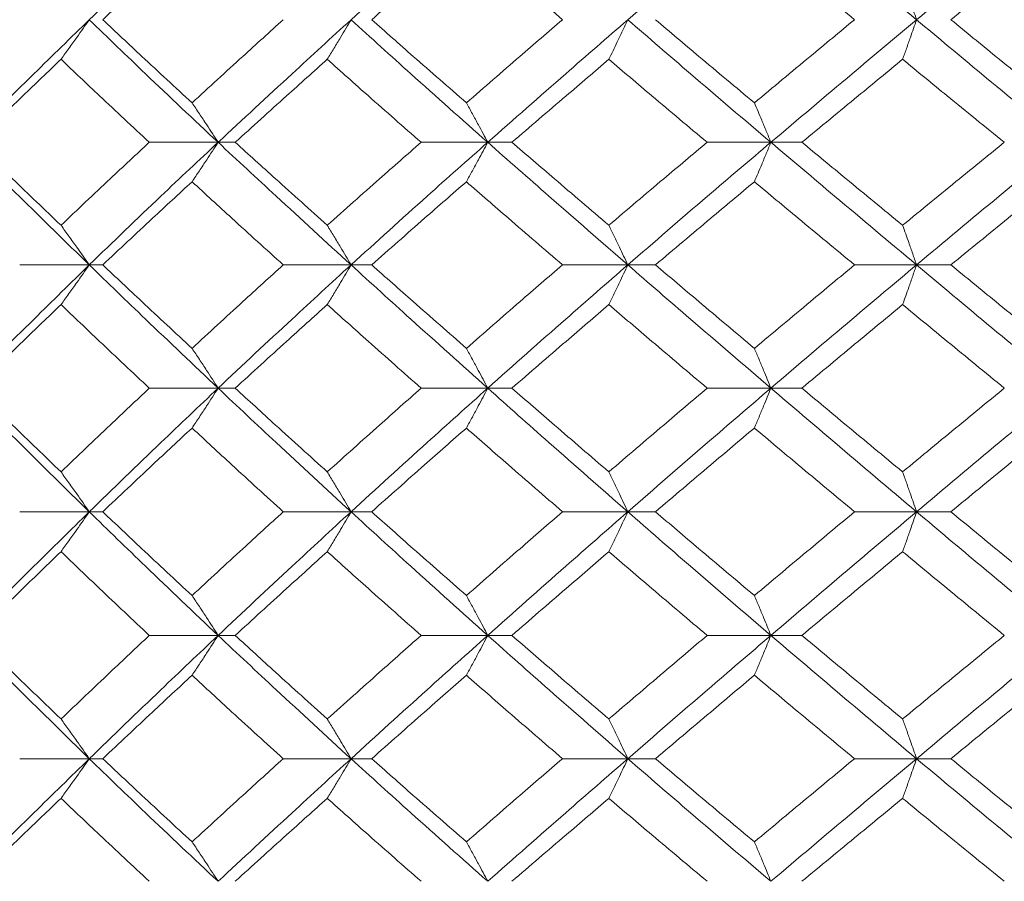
# Model space of a CAD drawing. Header units: inches. Extents: x -3.6 to 22.2, y -7.8 to 16.7.
# Tile 79 of 127: x 11.499 to 11.986, y 1.422 to 1.848. Entities that reach past the tile are written whole.
import ezdxf

# ---------------------------------------------------------------- set-up
doc = ezdxf.new("R2010")
doc.units = ezdxf.units.IN
doc.header["$MEASUREMENT"] = 0

msp = doc.modelspace()

# ---------------------------------------------------------------- linework, layer by layer
at = {"color": 7, "linetype": 'Continuous', "lineweight": 15}
for p, q in [((11.59715, 1.78705), (11.56313, 1.78705)), ((11.59715, 1.78705), (11.60562, 1.78705)), ((11.73049, 1.78705), (11.69754, 1.78705)), ((11.73049, 1.78705), (11.74247, 1.78705)), ((11.83899, 1.78705), (11.87051, 1.78705)), ((11.88587, 1.78705), (11.87051, 1.78705)), ((11.53345, 1.72643), (11.49904, 1.72643)), ((11.53345, 1.72643), (11.54013, 1.72643)), ((11.66289, 1.72643), (11.62936, 1.72643)), ((11.66289, 1.72643), (11.67313, 1.72643)), ((11.79976, 1.72643), (11.76748, 1.72643)), ((11.79976, 1.72643), (11.81344, 1.72643)), ((11.91188, 1.72643), (11.94255, 1.72643)), ((11.95954, 1.72643), (11.94255, 1.72643)), ((11.59715, 1.66547), (11.56313, 1.66547)), ((11.59715, 1.66547), (11.60562, 1.66547)), ((11.73049, 1.66547), (11.69754, 1.66547)), ((11.73049, 1.66547), (11.74247, 1.66547)), ((11.87051, 1.66547), (11.83899, 1.66547)), ((11.87051, 1.66547), (11.88587, 1.66547)), ((11.53345, 1.60435), (11.49904, 1.60435)), ((11.53345, 1.60435), (11.54013, 1.60435)), ((11.66289, 1.60435), (11.62936, 1.60435)), ((11.66289, 1.60435), (11.67313, 1.60435)), ((11.79976, 1.60435), (11.76748, 1.60435)), ((11.79976, 1.60435), (11.81344, 1.60435)), ((11.94255, 1.60435), (11.91188, 1.60435)), ((11.94255, 1.60435), (11.95954, 1.60435)), ((11.59715, 1.54322), (11.56313, 1.54322)), ((11.59715, 1.54322), (11.60562, 1.54322)), ((11.73049, 1.54322), (11.69754, 1.54322)), ((11.73049, 1.54322), (11.74247, 1.54322)), ((11.87051, 1.54322), (11.83899, 1.54322)), ((11.87051, 1.54322), (11.88587, 1.54322)), ((11.53345, 1.48227), (11.49904, 1.48227)), ((11.53345, 1.48227), (11.54013, 1.48227)), ((11.66289, 1.48227), (11.62936, 1.48227)), ((11.66289, 1.48227), (11.67313, 1.48227)), ((11.79976, 1.48227), (11.76748, 1.48227)), ((11.79976, 1.48227), (11.81344, 1.48227)), ((11.94255, 1.48227), (11.91188, 1.48227)), ((11.94255, 1.48227), (11.95954, 1.48227))]:
    msp.add_line(p, q, dxfattribs=at)
for points, knots in [([(11.53345, 1.84767), (11.5452, 1.85903), (11.56619, 1.87933), (11.58769, 1.89967), (11.59715, 1.90862)], [0, 0, 0, 0, 0.55955, 1, 1, 1, 1]), ([(11.66289, 1.84767), (11.67539, 1.85903), (11.69772, 1.87933), (11.72047, 1.89967), (11.73049, 1.90862)], [0, 0, 0, 0, 0.55955, 1, 1, 1, 1]), ([(11.79976, 1.84767), (11.81287, 1.85903), (11.8363, 1.87933), (11.86005, 1.89967), (11.87051, 1.90862)], [0, 0, 0, 0, 0.55955, 1, 1, 1, 1]), ([(11.94255, 1.84767), (11.92903, 1.85903), (11.90485, 1.87933), (11.88101, 1.89967), (11.87051, 1.90862)], [0, 0, 0, 0, 0.55955, 1, 1, 1, 1]), ([(11.94255, 1.84767), (11.95613, 1.85903), (11.98041, 1.87933), (12.0049, 1.89967), (12.01568, 1.90862)], [0, 0, 0, 0, 0.55955, 1, 1, 1, 1]), ([(11.54013, 1.84767), (11.5483, 1.85536), (11.5629, 1.86911), (11.57774, 1.88287), (11.58427, 1.88894)], [0, 0, 0, 0, 0.559665, 1, 1, 1, 1]), ([(11.67313, 1.84767), (11.68181, 1.85536), (11.69731, 1.86911), (11.713, 1.88287), (11.71991, 1.88894)], [0, 0, 0, 0, 0.559665, 1, 1, 1, 1]), ([(11.76748, 1.84767), (11.75855, 1.85536), (11.7426, 1.86911), (11.72685, 1.88287), (11.71991, 1.88894)], [0, 0, 0, 0, 0.559665, 1, 1, 1, 1]), ([(11.91188, 1.84767), (11.9026, 1.85536), (11.88602, 1.86911), (11.86959, 1.88287), (11.86236, 1.88894)], [0, 0, 0, 0, 0.5596645, 1, 1, 1, 1]), ([(11.95954, 1.84767), (11.96893, 1.85536), (11.98573, 1.86911), (12.00261, 1.88287), (12.01005, 1.88894)], [0, 0, 0, 0, 0.559665, 1, 1, 1, 1]), ([(11.93565, 1.8673), (11.9363, 1.8655), (11.93759, 1.86189), (11.9399, 1.85536), (11.94154, 1.85059), (11.94255, 1.84767)], [0, 0, 0, 0, 0.2791678, 0.5583356, 1, 1, 1, 1]), ([(11.47197, 1.78705), (11.48329, 1.79833), (11.50353, 1.81851), (11.5243, 1.83875), (11.53345, 1.84767)], [0, 0, 0, 0, 0.559248, 1, 1, 1, 1]), ([(11.51947, 1.82807), (11.52078, 1.82987), (11.52341, 1.83347), (11.52808, 1.83998), (11.53141, 1.84475), (11.53345, 1.84767)], [0, 0, 0, 0, 0.279356, 0.5587121, 1, 1, 1, 1]), ([(11.59715, 1.78705), (11.58512, 1.79833), (11.56361, 1.81851), (11.54268, 1.83875), (11.53345, 1.84767)], [0, 0, 0, 0, 0.559248, 1, 1, 1, 1]), ([(11.58427, 1.80655), (11.57597, 1.81421), (11.56113, 1.8279), (11.54655, 1.84162), (11.54013, 1.84767)], [0, 0, 0, 0, 0.559527, 1, 1, 1, 1]), ([(11.58427, 1.80655), (11.59262, 1.81421), (11.60755, 1.8279), (11.62269, 1.84162), (11.62936, 1.84767)], [0, 0, 0, 0, 0.559527, 1, 1, 1, 1]), ([(11.59715, 1.78705), (11.60929, 1.79833), (11.63099, 1.81851), (11.65313, 1.83875), (11.66289, 1.84767)], [0, 0, 0, 0, 0.559248, 1, 1, 1, 1]), ([(11.65115, 1.82807), (11.65225, 1.82987), (11.65445, 1.83347), (11.65838, 1.83998), (11.66118, 1.84475), (11.66289, 1.84767)], [0, 0, 0, 0, 0.279356, 0.558712, 1, 1, 1, 1]), ([(11.73049, 1.78705), (11.71776, 1.79833), (11.69499, 1.81851), (11.67271, 1.83875), (11.66289, 1.84767)], [0, 0, 0, 0, 0.559248, 1, 1, 1, 1]), ([(11.71991, 1.80655), (11.71113, 1.81421), (11.69543, 1.8279), (11.67995, 1.84162), (11.67313, 1.84767)], [0, 0, 0, 0, 0.559527, 1, 1, 1, 1]), ([(11.71991, 1.80655), (11.72874, 1.81421), (11.74451, 1.8279), (11.76046, 1.84162), (11.76748, 1.84767)], [0, 0, 0, 0, 0.559527, 1, 1, 1, 1]), ([(11.73049, 1.78705), (11.74331, 1.79833), (11.76623, 1.81851), (11.7895, 1.83875), (11.79976, 1.84767)], [0, 0, 0, 0, 0.559248, 1, 1, 1, 1]), ([(11.79976, 1.84767), (11.79889, 1.84582), (11.79716, 1.84212), (11.79404, 1.83557), (11.79177, 1.83092), (11.79038, 1.82807)], [0, 0, 0, 0, 0.279356, 0.558712, 1, 1, 1, 1]), ([(11.87051, 1.78705), (11.85721, 1.79833), (11.83344, 1.81851), (11.81006, 1.83875), (11.79976, 1.84767)], [0, 0, 0, 0, 0.559248, 1, 1, 1, 1]), ([(11.86236, 1.80655), (11.85319, 1.81421), (11.8368, 1.8279), (11.82058, 1.84162), (11.81344, 1.84767)], [0, 0, 0, 0, 0.559527, 1, 1, 1, 1]), ([(11.86236, 1.80655), (11.87156, 1.81421), (11.88801, 1.8279), (11.90458, 1.84162), (11.91188, 1.84767)], [0, 0, 0, 0, 0.559527, 1, 1, 1, 1]), ([(11.87051, 1.78705), (11.88387, 1.79833), (11.90777, 1.81851), (11.93191, 1.83875), (11.94255, 1.84767)], [0, 0, 0, 0, 0.559248, 1, 1, 1, 1]), ([(11.93565, 1.82807), (11.9363, 1.82987), (11.93759, 1.83347), (11.9399, 1.83998), (11.94154, 1.84475), (11.94255, 1.84767)], [0, 0, 0, 0, 0.279356, 0.558712, 1, 1, 1, 1]), ([(12.01568, 1.78705), (12.00197, 1.79833), (11.97745, 1.81851), (11.95323, 1.83875), (11.94255, 1.84767)], [0, 0, 0, 0, 0.559248, 1, 1, 1, 1]), ([(12.01005, 1.80655), (12.00059, 1.81421), (11.98369, 1.8279), (11.96692, 1.84162), (11.95954, 1.84767)], [0, 0, 0, 0, 0.5595273, 1, 1, 1, 1]), ([(11.47683, 1.78705), (11.48472, 1.79469), (11.49881, 1.80835), (11.51315, 1.82204), (11.51947, 1.82807)], [0, 0, 0, 0, 0.559462, 1, 1, 1, 1]), ([(11.56313, 1.78705), (11.55492, 1.79469), (11.54023, 1.80835), (11.52582, 1.82204), (11.51947, 1.82807)], [0, 0, 0, 0, 0.559462, 1, 1, 1, 1]), ([(11.60562, 1.78705), (11.61406, 1.79469), (11.62913, 1.80835), (11.64441, 1.82204), (11.65115, 1.82807)], [0, 0, 0, 0, 0.559462, 1, 1, 1, 1]), ([(11.69754, 1.78705), (11.68882, 1.79469), (11.67325, 1.80835), (11.65791, 1.82204), (11.65115, 1.82807)], [0, 0, 0, 0, 0.559462, 1, 1, 1, 1]), ([(11.74247, 1.78705), (11.75136, 1.79469), (11.76726, 1.80835), (11.78331, 1.82204), (11.79038, 1.82807)], [0, 0, 0, 0, 0.559462, 1, 1, 1, 1]), ([(11.83899, 1.78705), (11.82988, 1.79469), (11.81358, 1.80835), (11.79748, 1.82204), (11.79038, 1.82807)], [0, 0, 0, 0, 0.559462, 1, 1, 1, 1]), ([(11.88587, 1.78705), (11.89512, 1.79469), (11.91166, 1.80835), (11.92831, 1.82204), (11.93565, 1.82807)], [0, 0, 0, 0, 0.559462, 1, 1, 1, 1]), ([(11.98595, 1.78705), (11.97653, 1.79469), (11.95969, 1.80835), (11.943, 1.82204), (11.93565, 1.82807)], [0, 0, 0, 0, 0.559462, 1, 1, 1, 1]), ([(11.58427, 1.80655), (11.58548, 1.80476), (11.5879, 1.80116), (11.5922, 1.79468), (11.59527, 1.78994), (11.59715, 1.78705)], [0, 0, 0, 0, 0.279852, 0.559705, 1, 1, 1, 1]), ([(11.71991, 1.80655), (11.72091, 1.80476), (11.7229, 1.80116), (11.72643, 1.79468), (11.72895, 1.78994), (11.73049, 1.78705)], [0, 0, 0, 0, 0.279852, 0.559705, 1, 1, 1, 1]), ([(11.87051, 1.78705), (11.86976, 1.78889), (11.86825, 1.79257), (11.86553, 1.79909), (11.86357, 1.80372), (11.86236, 1.80655)], [0, 0, 0, 0, 0.2798525, 0.5597049, 1, 1, 1, 1]), ([(11.53345, 1.72643), (11.52182, 1.73777), (11.50106, 1.75801), (11.48085, 1.77819), (11.47197, 1.78705)], [0, 0, 0, 0, 0.560759, 1, 1, 1, 1]), ([(11.51947, 1.74602), (11.51143, 1.7537), (11.4971, 1.76739), (11.48302, 1.78104), (11.47683, 1.78705)], [0, 0, 0, 0, 0.560541, 1, 1, 1, 1]), ([(11.51947, 1.74602), (11.52755, 1.7537), (11.54198, 1.76739), (11.55667, 1.78104), (11.56313, 1.78705)], [0, 0, 0, 0, 0.560541, 1, 1, 1, 1]), ([(11.53345, 1.72643), (11.54521, 1.73777), (11.56616, 1.75801), (11.5877, 1.77819), (11.59715, 1.78705)], [0, 0, 0, 0, 0.5607593, 1, 1, 1, 1]), ([(11.58427, 1.76754), (11.58548, 1.76934), (11.5879, 1.77293), (11.5922, 1.77942), (11.59527, 1.78415), (11.59715, 1.78705)], [0, 0, 0, 0, 0.2798524, 0.5597049, 1, 1, 1, 1]), ([(11.66289, 1.72643), (11.65048, 1.73777), (11.62836, 1.75801), (11.60668, 1.77819), (11.59715, 1.78705)], [0, 0, 0, 0, 0.560759, 1, 1, 1, 1]), ([(11.65115, 1.74602), (11.64259, 1.7537), (11.62731, 1.76739), (11.61224, 1.78104), (11.60562, 1.78705)], [0, 0, 0, 0, 0.560541, 1, 1, 1, 1]), ([(11.65115, 1.74602), (11.65975, 1.7537), (11.67511, 1.76739), (11.69069, 1.78104), (11.69754, 1.78705)], [0, 0, 0, 0, 0.560541, 1, 1, 1, 1]), ([(11.66289, 1.72643), (11.6754, 1.73777), (11.69769, 1.75801), (11.72048, 1.77819), (11.73049, 1.78705)], [0, 0, 0, 0, 0.560759, 1, 1, 1, 1]), ([(11.71991, 1.76754), (11.72091, 1.76934), (11.7229, 1.77293), (11.72643, 1.77942), (11.72895, 1.78415), (11.73049, 1.78705)], [0, 0, 0, 0, 0.279852, 0.559705, 1, 1, 1, 1]), ([(11.79976, 1.72643), (11.78672, 1.73777), (11.76346, 1.75801), (11.74055, 1.77819), (11.73049, 1.78705)], [0, 0, 0, 0, 0.560759, 1, 1, 1, 1]), ([(11.79038, 1.74602), (11.78139, 1.7537), (11.76534, 1.76739), (11.74945, 1.78104), (11.74247, 1.78705)], [0, 0, 0, 0, 0.5605414, 1, 1, 1, 1]), ([(11.79038, 1.74602), (11.79942, 1.7537), (11.81553, 1.76739), (11.83183, 1.78104), (11.83899, 1.78705)], [0, 0, 0, 0, 0.560541, 1, 1, 1, 1]), ([(11.79976, 1.72643), (11.81288, 1.73777), (11.83627, 1.75801), (11.86006, 1.77819), (11.87051, 1.78705)], [0, 0, 0, 0, 0.560759, 1, 1, 1, 1]), ([(11.87051, 1.78705), (11.86976, 1.7852), (11.86825, 1.78152), (11.86553, 1.775), (11.86357, 1.77037), (11.86236, 1.76754)], [0, 0, 0, 0, 0.279852, 0.559705, 1, 1, 1, 1]), ([(11.94255, 1.72643), (11.92902, 1.73777), (11.90488, 1.75801), (11.881, 1.77819), (11.87051, 1.78705)], [0, 0, 0, 0, 0.560759, 1, 1, 1, 1]), ([(11.93565, 1.74602), (11.92632, 1.7537), (11.90967, 1.76739), (11.89313, 1.78104), (11.88587, 1.78705)], [0, 0, 0, 0, 0.560541, 1, 1, 1, 1]), ([(11.93565, 1.74602), (11.94501, 1.7537), (11.96171, 1.76739), (11.97855, 1.78104), (11.98595, 1.78705)], [0, 0, 0, 0, 0.560541, 1, 1, 1, 1]), ([(11.94255, 1.72643), (11.95614, 1.73777), (11.98038, 1.75801), (12.00491, 1.77819), (12.01568, 1.78705)], [0, 0, 0, 0, 0.560759, 1, 1, 1, 1]), ([(11.54013, 1.72643), (11.54831, 1.73411), (11.56289, 1.74783), (11.57774, 1.76152), (11.58427, 1.76754)], [0, 0, 0, 0, 0.560476, 1, 1, 1, 1]), ([(11.62936, 1.72643), (11.62088, 1.73411), (11.60575, 1.74783), (11.59083, 1.76152), (11.58427, 1.76754)], [0, 0, 0, 0, 0.5604762, 1, 1, 1, 1]), ([(11.67313, 1.72643), (11.68181, 1.73411), (11.6973, 1.74783), (11.71301, 1.76152), (11.71991, 1.76754)], [0, 0, 0, 0, 0.560476, 1, 1, 1, 1]), ([(11.76748, 1.72643), (11.75855, 1.73411), (11.74261, 1.74783), (11.72684, 1.76152), (11.71991, 1.76754)], [0, 0, 0, 0, 0.560476, 1, 1, 1, 1]), ([(11.81344, 1.72643), (11.82253, 1.73411), (11.83875, 1.74783), (11.85515, 1.76152), (11.86236, 1.76754)], [0, 0, 0, 0, 0.560476, 1, 1, 1, 1]), ([(11.91188, 1.72643), (11.9026, 1.73411), (11.88603, 1.74783), (11.86959, 1.76152), (11.86236, 1.76754)], [0, 0, 0, 0, 0.560476, 1, 1, 1, 1]), ([(11.95954, 1.72643), (11.96894, 1.73411), (11.98571, 1.74783), (12.00262, 1.76152), (12.01005, 1.76754)], [0, 0, 0, 0, 0.560476, 1, 1, 1, 1]), ([(11.51947, 1.74602), (11.52078, 1.74422), (11.52341, 1.74062), (11.52808, 1.73411), (11.53141, 1.72934), (11.53345, 1.72643)], [0, 0, 0, 0, 0.279356, 0.558712, 1, 1, 1, 1]), ([(11.65115, 1.74602), (11.65225, 1.74422), (11.65445, 1.74062), (11.65838, 1.73411), (11.66118, 1.72934), (11.66289, 1.72643)], [0, 0, 0, 0, 0.279356, 0.558712, 1, 1, 1, 1]), ([(11.79038, 1.74602), (11.79126, 1.74422), (11.79302, 1.74062), (11.79615, 1.73411), (11.79839, 1.72934), (11.79976, 1.72643)], [0, 0, 0, 0, 0.279356, 0.558712, 1, 1, 1, 1]), ([(11.94255, 1.72643), (11.94191, 1.72827), (11.94064, 1.73197), (11.93834, 1.73852), (11.93667, 1.74317), (11.93565, 1.74602)], [0, 0, 0, 0, 0.279356, 0.558712, 1, 1, 1, 1]), ([(11.47197, 1.66547), (11.48329, 1.67687), (11.5035, 1.6972), (11.52431, 1.7175), (11.53345, 1.72643)], [0, 0, 0, 0, 0.560458, 1, 1, 1, 1]), ([(11.51947, 1.70679), (11.52078, 1.7086), (11.5234, 1.7122), (11.52807, 1.71873), (11.53141, 1.7235), (11.53345, 1.72643)], [0, 0, 0, 0, 0.279168, 0.558336, 1, 1, 1, 1]), ([(11.59715, 1.66547), (11.58512, 1.67687), (11.56364, 1.6972), (11.54267, 1.7175), (11.53345, 1.72643)], [0, 0, 0, 0, 0.560458, 1, 1, 1, 1]), ([(11.58427, 1.68516), (11.57596, 1.69287), (11.56114, 1.70664), (11.54655, 1.72038), (11.54013, 1.72643)], [0, 0, 0, 0, 0.560339, 1, 1, 1, 1]), ([(11.58427, 1.68516), (11.59263, 1.69287), (11.60754, 1.70664), (11.6227, 1.72038), (11.62936, 1.72643)], [0, 0, 0, 0, 0.560339, 1, 1, 1, 1]), ([(11.59715, 1.66547), (11.6093, 1.67687), (11.63096, 1.6972), (11.65314, 1.7175), (11.66289, 1.72643)], [0, 0, 0, 0, 0.560458, 1, 1, 1, 1]), ([(11.65115, 1.70679), (11.65225, 1.7086), (11.65445, 1.7122), (11.65837, 1.71873), (11.66117, 1.7235), (11.66289, 1.72643)], [0, 0, 0, 0, 0.279168, 0.558336, 1, 1, 1, 1]), ([(11.73049, 1.66547), (11.71775, 1.67687), (11.69502, 1.6972), (11.6727, 1.7175), (11.66289, 1.72643)], [0, 0, 0, 0, 0.560458, 1, 1, 1, 1]), ([(11.71991, 1.68516), (11.71112, 1.69287), (11.69544, 1.70664), (11.67994, 1.72038), (11.67313, 1.72643)], [0, 0, 0, 0, 0.560339, 1, 1, 1, 1]), ([(11.71991, 1.68516), (11.72874, 1.69287), (11.7445, 1.70664), (11.76046, 1.72038), (11.76748, 1.72643)], [0, 0, 0, 0, 0.560339, 1, 1, 1, 1]), ([(11.73049, 1.66547), (11.74332, 1.67687), (11.7662, 1.6972), (11.78951, 1.7175), (11.79976, 1.72643)], [0, 0, 0, 0, 0.560458, 1, 1, 1, 1]), ([(11.79038, 1.70679), (11.79126, 1.7086), (11.79302, 1.7122), (11.79615, 1.71873), (11.79839, 1.7235), (11.79976, 1.72643)], [0, 0, 0, 0, 0.279168, 0.558336, 1, 1, 1, 1]), ([(11.87051, 1.66547), (11.85721, 1.67687), (11.83347, 1.6972), (11.81005, 1.7175), (11.79976, 1.72643)], [0, 0, 0, 0, 0.5604576, 1, 1, 1, 1]), ([(11.86236, 1.68516), (11.85319, 1.69287), (11.83681, 1.70664), (11.82058, 1.72038), (11.81344, 1.72643)], [0, 0, 0, 0, 0.560339, 1, 1, 1, 1]), ([(11.86236, 1.68516), (11.87157, 1.69287), (11.888, 1.70664), (11.90459, 1.72038), (11.91188, 1.72643)], [0, 0, 0, 0, 0.560339, 1, 1, 1, 1]), ([(11.87051, 1.66547), (11.88388, 1.67687), (11.90774, 1.6972), (11.93192, 1.7175), (11.94255, 1.72643)], [0, 0, 0, 0, 0.560458, 1, 1, 1, 1]), ([(11.94255, 1.72643), (11.94191, 1.72457), (11.94064, 1.72087), (11.93834, 1.71431), (11.93667, 1.70965), (11.93565, 1.70679)], [0, 0, 0, 0, 0.2791678, 0.5583357, 1, 1, 1, 1]), ([(12.01568, 1.66547), (12.00196, 1.67687), (11.97748, 1.6972), (11.95322, 1.7175), (11.94255, 1.72643)], [0, 0, 0, 0, 0.560458, 1, 1, 1, 1]), ([(12.01005, 1.68516), (12.00059, 1.69287), (11.9837, 1.70664), (11.96692, 1.72038), (11.95954, 1.72643)], [0, 0, 0, 0, 0.560339, 1, 1, 1, 1]), ([(11.47683, 1.66547), (11.48472, 1.67319), (11.4988, 1.68697), (11.51315, 1.70074), (11.51947, 1.70679)], [0, 0, 0, 0, 0.560274, 1, 1, 1, 1]), ([(11.56313, 1.66547), (11.55491, 1.67319), (11.54024, 1.68697), (11.52581, 1.70074), (11.51947, 1.70679)], [0, 0, 0, 0, 0.560274, 1, 1, 1, 1]), ([(11.60562, 1.66547), (11.61406, 1.67319), (11.62912, 1.68697), (11.64442, 1.70074), (11.65115, 1.70679)], [0, 0, 0, 0, 0.560274, 1, 1, 1, 1]), ([(11.69754, 1.66547), (11.68882, 1.67319), (11.67326, 1.68697), (11.6579, 1.70074), (11.65115, 1.70679)], [0, 0, 0, 0, 0.560274, 1, 1, 1, 1]), ([(11.74247, 1.66547), (11.75136, 1.67319), (11.76724, 1.68697), (11.78332, 1.70074), (11.79038, 1.70679)], [0, 0, 0, 0, 0.5602736, 1, 1, 1, 1]), ([(11.83899, 1.66547), (11.82987, 1.67319), (11.8136, 1.68697), (11.79747, 1.70074), (11.79038, 1.70679)], [0, 0, 0, 0, 0.5602736, 1, 1, 1, 1]), ([(11.88587, 1.66547), (11.89512, 1.67319), (11.91165, 1.68697), (11.92832, 1.70074), (11.93565, 1.70679)], [0, 0, 0, 0, 0.560274, 1, 1, 1, 1]), ([(11.98595, 1.66547), (11.97652, 1.67319), (11.95971, 1.68697), (11.943, 1.70074), (11.93565, 1.70679)], [0, 0, 0, 0, 0.560274, 1, 1, 1, 1]), ([(11.58427, 1.68516), (11.58548, 1.68335), (11.58789, 1.67974), (11.59219, 1.6732), (11.59527, 1.66841), (11.59715, 1.66547)], [0, 0, 0, 0, 0.27887, 0.557739, 1, 1, 1, 1]), ([(11.71991, 1.68516), (11.7209, 1.68335), (11.72289, 1.67974), (11.72642, 1.6732), (11.72894, 1.66841), (11.73049, 1.66547)], [0, 0, 0, 0, 0.27887, 0.557739, 1, 1, 1, 1]), ([(11.86236, 1.68516), (11.86312, 1.68335), (11.86465, 1.67974), (11.86737, 1.6732), (11.86932, 1.66841), (11.87051, 1.66547)], [0, 0, 0, 0, 0.2788696, 0.5577393, 1, 1, 1, 1]), ([(11.53345, 1.60435), (11.52182, 1.61576), (11.50105, 1.63614), (11.48085, 1.65651), (11.47197, 1.66547)], [0, 0, 0, 0, 0.560155, 1, 1, 1, 1]), ([(11.51947, 1.62407), (11.51144, 1.6318), (11.4971, 1.64561), (11.48302, 1.6594), (11.47683, 1.66547)], [0, 0, 0, 0, 0.560136, 1, 1, 1, 1]), ([(11.51947, 1.62407), (11.52755, 1.6318), (11.54198, 1.64561), (11.55667, 1.6594), (11.56313, 1.66547)], [0, 0, 0, 0, 0.5601361, 1, 1, 1, 1]), ([(11.53345, 1.60435), (11.5452, 1.61576), (11.56618, 1.63614), (11.58769, 1.65651), (11.59715, 1.66547)], [0, 0, 0, 0, 0.560155, 1, 1, 1, 1]), ([(11.58427, 1.64576), (11.58548, 1.64757), (11.58789, 1.65119), (11.59219, 1.65774), (11.59527, 1.66253), (11.59715, 1.66547)], [0, 0, 0, 0, 0.278775, 0.557551, 1, 1, 1, 1]), ([(11.66289, 1.60435), (11.65049, 1.61576), (11.62835, 1.63614), (11.60668, 1.65651), (11.59715, 1.66547)], [0, 0, 0, 0, 0.560155, 1, 1, 1, 1]), ([(11.65115, 1.62407), (11.64259, 1.6318), (11.62731, 1.64561), (11.61225, 1.6594), (11.60562, 1.66547)], [0, 0, 0, 0, 0.560136, 1, 1, 1, 1]), ([(11.65115, 1.62407), (11.65975, 1.6318), (11.67511, 1.64561), (11.69069, 1.6594), (11.69754, 1.66547)], [0, 0, 0, 0, 0.560136, 1, 1, 1, 1]), ([(11.66289, 1.60435), (11.67539, 1.61576), (11.69771, 1.63614), (11.72047, 1.65651), (11.73049, 1.66547)], [0, 0, 0, 0, 0.560155, 1, 1, 1, 1]), ([(11.71991, 1.64576), (11.7209, 1.64757), (11.72288, 1.65119), (11.72642, 1.65774), (11.72894, 1.66253), (11.73049, 1.66547)], [0, 0, 0, 0, 0.2787754, 0.5575509, 1, 1, 1, 1]), ([(11.79976, 1.60435), (11.78672, 1.61576), (11.76344, 1.63614), (11.74056, 1.65651), (11.73049, 1.66547)], [0, 0, 0, 0, 0.560155, 1, 1, 1, 1]), ([(11.79038, 1.62407), (11.78139, 1.6318), (11.76533, 1.64561), (11.74945, 1.6594), (11.74247, 1.66547)], [0, 0, 0, 0, 0.560136, 1, 1, 1, 1]), ([(11.79038, 1.62407), (11.79941, 1.6318), (11.81553, 1.64561), (11.83183, 1.6594), (11.83899, 1.66547)], [0, 0, 0, 0, 0.560136, 1, 1, 1, 1]), ([(11.79976, 1.60435), (11.81287, 1.61576), (11.83629, 1.63614), (11.86005, 1.65651), (11.87051, 1.66547)], [0, 0, 0, 0, 0.560155, 1, 1, 1, 1]), ([(11.86236, 1.64576), (11.86312, 1.64757), (11.86465, 1.65119), (11.86737, 1.65774), (11.86932, 1.66253), (11.87051, 1.66547)], [0, 0, 0, 0, 0.2787754, 0.5575509, 1, 1, 1, 1]), ([(11.94255, 1.60435), (11.92902, 1.61576), (11.90487, 1.63614), (11.88101, 1.65651), (11.87051, 1.66547)], [0, 0, 0, 0, 0.560155, 1, 1, 1, 1]), ([(11.93565, 1.62407), (11.92632, 1.6318), (11.90966, 1.64561), (11.89314, 1.6594), (11.88587, 1.66547)], [0, 0, 0, 0, 0.560136, 1, 1, 1, 1]), ([(11.93565, 1.62407), (11.94501, 1.6318), (11.96171, 1.64561), (11.97854, 1.6594), (11.98595, 1.66547)], [0, 0, 0, 0, 0.560136, 1, 1, 1, 1]), ([(11.94255, 1.60435), (11.95614, 1.61576), (11.98039, 1.63614), (12.0049, 1.65651), (12.01568, 1.66547)], [0, 0, 0, 0, 0.560155, 1, 1, 1, 1]), ([(11.54013, 1.60435), (11.5483, 1.61208), (11.5629, 1.62589), (11.57774, 1.63969), (11.58427, 1.64576)], [0, 0, 0, 0, 0.560071, 1, 1, 1, 1]), ([(11.62936, 1.60435), (11.62088, 1.61208), (11.60574, 1.62589), (11.59083, 1.63969), (11.58427, 1.64576)], [0, 0, 0, 0, 0.560071, 1, 1, 1, 1]), ([(11.67313, 1.60435), (11.68181, 1.61208), (11.6973, 1.62589), (11.71301, 1.63969), (11.71991, 1.64576)], [0, 0, 0, 0, 0.5600706, 1, 1, 1, 1]), ([(11.76748, 1.60435), (11.75855, 1.61208), (11.74261, 1.62589), (11.72685, 1.63969), (11.71991, 1.64576)], [0, 0, 0, 0, 0.5600706, 1, 1, 1, 1]), ([(11.81344, 1.60435), (11.82253, 1.61208), (11.83876, 1.62589), (11.85515, 1.63969), (11.86236, 1.64576)], [0, 0, 0, 0, 0.5600706, 1, 1, 1, 1]), ([(11.91188, 1.60435), (11.9026, 1.61208), (11.88602, 1.62589), (11.86959, 1.63969), (11.86236, 1.64576)], [0, 0, 0, 0, 0.560071, 1, 1, 1, 1]), ([(11.95954, 1.60435), (11.96894, 1.61208), (11.98572, 1.62589), (12.00262, 1.63969), (12.01005, 1.64576)], [0, 0, 0, 0, 0.560071, 1, 1, 1, 1]), ([(11.51947, 1.62407), (11.52078, 1.62226), (11.52339, 1.61864), (11.52807, 1.61209), (11.5314, 1.60729), (11.53345, 1.60435)], [0, 0, 0, 0, 0.278676, 0.557352, 1, 1, 1, 1]), ([(11.65115, 1.62407), (11.65225, 1.62226), (11.65445, 1.61864), (11.65837, 1.61209), (11.66117, 1.60729), (11.66289, 1.60435)], [0, 0, 0, 0, 0.278676, 0.557352, 1, 1, 1, 1]), ([(11.79038, 1.62407), (11.79126, 1.62226), (11.79302, 1.61864), (11.79615, 1.61209), (11.79838, 1.60729), (11.79976, 1.60435)], [0, 0, 0, 0, 0.278676, 0.557352, 1, 1, 1, 1]), ([(11.93565, 1.62407), (11.9363, 1.62226), (11.93759, 1.61864), (11.93989, 1.61209), (11.94154, 1.60729), (11.94255, 1.60435)], [0, 0, 0, 0, 0.278676, 0.557352, 1, 1, 1, 1]), ([(11.47197, 1.54322), (11.48329, 1.55463), (11.50351, 1.575), (11.5243, 1.59538), (11.53345, 1.60435)], [0, 0, 0, 0, 0.559853, 1, 1, 1, 1]), ([(11.51947, 1.58462), (11.52078, 1.58643), (11.52339, 1.59005), (11.52807, 1.5966), (11.5314, 1.6014), (11.53345, 1.60435)], [0, 0, 0, 0, 0.278676, 0.557352, 1, 1, 1, 1]), ([(11.59715, 1.54322), (11.58512, 1.55463), (11.56363, 1.575), (11.54267, 1.59538), (11.53345, 1.60435)], [0, 0, 0, 0, 0.559853, 1, 1, 1, 1]), ([(11.58427, 1.56293), (11.57596, 1.57066), (11.56113, 1.58446), (11.54655, 1.59827), (11.54013, 1.60435)], [0, 0, 0, 0, 0.559933, 1, 1, 1, 1]), ([(11.58427, 1.56293), (11.59262, 1.57066), (11.60754, 1.58446), (11.62269, 1.59827), (11.62936, 1.60435)], [0, 0, 0, 0, 0.559933, 1, 1, 1, 1]), ([(11.59715, 1.54322), (11.60929, 1.55463), (11.63098, 1.575), (11.65314, 1.59538), (11.66289, 1.60435)], [0, 0, 0, 0, 0.559853, 1, 1, 1, 1]), ([(11.65115, 1.58462), (11.65225, 1.58643), (11.65445, 1.59005), (11.65837, 1.5966), (11.66117, 1.6014), (11.66289, 1.60435)], [0, 0, 0, 0, 0.278676, 0.557352, 1, 1, 1, 1]), ([(11.73049, 1.54322), (11.71775, 1.55463), (11.695, 1.575), (11.67271, 1.59538), (11.66289, 1.60435)], [0, 0, 0, 0, 0.559853, 1, 1, 1, 1]), ([(11.71991, 1.56293), (11.71113, 1.57066), (11.69543, 1.58446), (11.67994, 1.59827), (11.67313, 1.60435)], [0, 0, 0, 0, 0.559933, 1, 1, 1, 1]), ([(11.71991, 1.56293), (11.72874, 1.57066), (11.74451, 1.58446), (11.76046, 1.59827), (11.76748, 1.60435)], [0, 0, 0, 0, 0.559933, 1, 1, 1, 1]), ([(11.73049, 1.54322), (11.74331, 1.55463), (11.76622, 1.575), (11.78951, 1.59538), (11.79976, 1.60435)], [0, 0, 0, 0, 0.559853, 1, 1, 1, 1]), ([(11.79038, 1.58462), (11.79126, 1.58643), (11.79302, 1.59005), (11.79615, 1.5966), (11.79838, 1.6014), (11.79976, 1.60435)], [0, 0, 0, 0, 0.278676, 0.557352, 1, 1, 1, 1]), ([(11.87051, 1.54322), (11.85721, 1.55463), (11.83345, 1.575), (11.81006, 1.59538), (11.79976, 1.60435)], [0, 0, 0, 0, 0.559853, 1, 1, 1, 1]), ([(11.86236, 1.56293), (11.85319, 1.57066), (11.8368, 1.58446), (11.82058, 1.59827), (11.81344, 1.60435)], [0, 0, 0, 0, 0.559933, 1, 1, 1, 1]), ([(11.86236, 1.56293), (11.87157, 1.57066), (11.88801, 1.58446), (11.90459, 1.59827), (11.91188, 1.60435)], [0, 0, 0, 0, 0.559933, 1, 1, 1, 1]), ([(11.87051, 1.54322), (11.88388, 1.55463), (11.90775, 1.575), (11.93192, 1.59538), (11.94255, 1.60435)], [0, 0, 0, 0, 0.559853, 1, 1, 1, 1]), ([(11.93565, 1.58462), (11.9363, 1.58643), (11.93759, 1.59005), (11.93989, 1.5966), (11.94154, 1.6014), (11.94255, 1.60435)], [0, 0, 0, 0, 0.278676, 0.557352, 1, 1, 1, 1]), ([(12.01568, 1.54322), (12.00197, 1.55463), (11.97746, 1.575), (11.95322, 1.59538), (11.94255, 1.60435)], [0, 0, 0, 0, 0.559853, 1, 1, 1, 1]), ([(12.01005, 1.56293), (12.00059, 1.57066), (11.9837, 1.58446), (11.96692, 1.59827), (11.95954, 1.60435)], [0, 0, 0, 0, 0.559933, 1, 1, 1, 1]), ([(11.47683, 1.54322), (11.48472, 1.55095), (11.4988, 1.56474), (11.51315, 1.57855), (11.51947, 1.58462)], [0, 0, 0, 0, 0.559868, 1, 1, 1, 1]), ([(11.56313, 1.54322), (11.55491, 1.55095), (11.54023, 1.56474), (11.52581, 1.57855), (11.51947, 1.58462)], [0, 0, 0, 0, 0.559868, 1, 1, 1, 1]), ([(11.60562, 1.54322), (11.61406, 1.55095), (11.62913, 1.56474), (11.64442, 1.57855), (11.65115, 1.58462)], [0, 0, 0, 0, 0.5598675, 1, 1, 1, 1]), ([(11.69754, 1.54322), (11.68882, 1.55095), (11.67326, 1.56474), (11.6579, 1.57855), (11.65115, 1.58462)], [0, 0, 0, 0, 0.559868, 1, 1, 1, 1]), ([(11.74247, 1.54322), (11.75136, 1.55095), (11.76725, 1.56474), (11.78331, 1.57855), (11.79038, 1.58462)], [0, 0, 0, 0, 0.5598675, 1, 1, 1, 1]), ([(11.83899, 1.54322), (11.82987, 1.55095), (11.81359, 1.56474), (11.79748, 1.57855), (11.79038, 1.58462)], [0, 0, 0, 0, 0.5598675, 1, 1, 1, 1]), ([(11.88587, 1.54322), (11.89512, 1.55095), (11.91166, 1.56474), (11.92832, 1.57855), (11.93565, 1.58462)], [0, 0, 0, 0, 0.559868, 1, 1, 1, 1]), ([(11.98595, 1.54322), (11.97653, 1.55095), (11.9597, 1.56474), (11.943, 1.57855), (11.93565, 1.58462)], [0, 0, 0, 0, 0.559868, 1, 1, 1, 1]), ([(11.58427, 1.56293), (11.58548, 1.56112), (11.58789, 1.5575), (11.59219, 1.55095), (11.59527, 1.54616), (11.59715, 1.54322)], [0, 0, 0, 0, 0.278775, 0.557551, 1, 1, 1, 1]), ([(11.71991, 1.56293), (11.7209, 1.56112), (11.72288, 1.5575), (11.72642, 1.55095), (11.72894, 1.54616), (11.73049, 1.54322)], [0, 0, 0, 0, 0.278775, 0.557551, 1, 1, 1, 1]), ([(11.86236, 1.56293), (11.86312, 1.56112), (11.86465, 1.5575), (11.86737, 1.55095), (11.86932, 1.54616), (11.87051, 1.54322)], [0, 0, 0, 0, 0.278775, 0.557551, 1, 1, 1, 1]), ([(11.53345, 1.48227), (11.52182, 1.49363), (11.50104, 1.51393), (11.48086, 1.53427), (11.47197, 1.54322)], [0, 0, 0, 0, 0.55955, 1, 1, 1, 1]), ([(11.51947, 1.5019), (11.51144, 1.50961), (11.49709, 1.52337), (11.48303, 1.53715), (11.47683, 1.54322)], [0, 0, 0, 0, 0.55973, 1, 1, 1, 1]), ([(11.51947, 1.5019), (11.52755, 1.50961), (11.54199, 1.52337), (11.55667, 1.53715), (11.56313, 1.54322)], [0, 0, 0, 0, 0.55973, 1, 1, 1, 1]), ([(11.53345, 1.48227), (11.5452, 1.49363), (11.56619, 1.51393), (11.58769, 1.53427), (11.59715, 1.54322)], [0, 0, 0, 0, 0.55955, 1, 1, 1, 1]), ([(11.58427, 1.52354), (11.58548, 1.52534), (11.58789, 1.52895), (11.59219, 1.5355), (11.59527, 1.54029), (11.59715, 1.54322)], [0, 0, 0, 0, 0.27887, 0.557739, 1, 1, 1, 1]), ([(11.66289, 1.48227), (11.65049, 1.49363), (11.62833, 1.51393), (11.60669, 1.53427), (11.59715, 1.54322)], [0, 0, 0, 0, 0.55955, 1, 1, 1, 1]), ([(11.65115, 1.5019), (11.64259, 1.50961), (11.6273, 1.52337), (11.61225, 1.53715), (11.60562, 1.54322)], [0, 0, 0, 0, 0.55973, 1, 1, 1, 1]), ([(11.65115, 1.5019), (11.65975, 1.50961), (11.67512, 1.52337), (11.69068, 1.53715), (11.69754, 1.54322)], [0, 0, 0, 0, 0.55973, 1, 1, 1, 1]), ([(11.66289, 1.48227), (11.67539, 1.49363), (11.69772, 1.51393), (11.72047, 1.53427), (11.73049, 1.54322)], [0, 0, 0, 0, 0.55955, 1, 1, 1, 1]), ([(11.71991, 1.52354), (11.7209, 1.52534), (11.72289, 1.52895), (11.72642, 1.5355), (11.72894, 1.54029), (11.73049, 1.54322)], [0, 0, 0, 0, 0.2788696, 0.5577393, 1, 1, 1, 1]), ([(11.79976, 1.48227), (11.78672, 1.49363), (11.76343, 1.51393), (11.74056, 1.53427), (11.73049, 1.54322)], [0, 0, 0, 0, 0.55955, 1, 1, 1, 1]), ([(11.79038, 1.5019), (11.78139, 1.50961), (11.76533, 1.52337), (11.74945, 1.53715), (11.74247, 1.54322)], [0, 0, 0, 0, 0.55973, 1, 1, 1, 1]), ([(11.79038, 1.5019), (11.79941, 1.50961), (11.81554, 1.52337), (11.83182, 1.53715), (11.83899, 1.54322)], [0, 0, 0, 0, 0.55973, 1, 1, 1, 1]), ([(11.79976, 1.48227), (11.81287, 1.49363), (11.8363, 1.51393), (11.86005, 1.53427), (11.87051, 1.54322)], [0, 0, 0, 0, 0.55955, 1, 1, 1, 1]), ([(11.86236, 1.52354), (11.86312, 1.52534), (11.86465, 1.52895), (11.86737, 1.5355), (11.86932, 1.54029), (11.87051, 1.54322)], [0, 0, 0, 0, 0.27887, 0.557739, 1, 1, 1, 1]), ([(11.94255, 1.48227), (11.92903, 1.49363), (11.90485, 1.51393), (11.88101, 1.53427), (11.87051, 1.54322)], [0, 0, 0, 0, 0.5595503, 1, 1, 1, 1]), ([(11.93565, 1.5019), (11.92632, 1.50961), (11.90966, 1.52337), (11.89314, 1.53715), (11.88587, 1.54322)], [0, 0, 0, 0, 0.55973, 1, 1, 1, 1]), ([(11.93565, 1.5019), (11.94501, 1.50961), (11.96172, 1.52337), (11.97854, 1.53715), (11.98595, 1.54322)], [0, 0, 0, 0, 0.55973, 1, 1, 1, 1]), ([(11.94255, 1.48227), (11.95613, 1.49363), (11.98041, 1.51393), (12.0049, 1.53427), (12.01568, 1.54322)], [0, 0, 0, 0, 0.55955, 1, 1, 1, 1]), ([(11.54013, 1.48227), (11.5483, 1.48996), (11.5629, 1.50371), (11.57774, 1.51747), (11.58427, 1.52354)], [0, 0, 0, 0, 0.5596645, 1, 1, 1, 1]), ([(11.62936, 1.48227), (11.62088, 1.48996), (11.60573, 1.50371), (11.59083, 1.51747), (11.58427, 1.52354)], [0, 0, 0, 0, 0.559665, 1, 1, 1, 1]), ([(11.67313, 1.48227), (11.68181, 1.48996), (11.69731, 1.50371), (11.713, 1.51747), (11.71991, 1.52354)], [0, 0, 0, 0, 0.559665, 1, 1, 1, 1]), ([(11.76748, 1.48227), (11.75855, 1.48996), (11.7426, 1.50371), (11.72685, 1.51747), (11.71991, 1.52354)], [0, 0, 0, 0, 0.559665, 1, 1, 1, 1]), ([(11.81344, 1.48227), (11.82253, 1.48996), (11.83877, 1.50371), (11.85515, 1.51747), (11.86236, 1.52354)], [0, 0, 0, 0, 0.559665, 1, 1, 1, 1]), ([(11.91188, 1.48227), (11.9026, 1.48996), (11.88602, 1.50371), (11.86959, 1.51747), (11.86236, 1.52354)], [0, 0, 0, 0, 0.559665, 1, 1, 1, 1]), ([(11.95954, 1.48227), (11.96893, 1.48996), (11.98573, 1.50371), (12.00261, 1.51747), (12.01005, 1.52354)], [0, 0, 0, 0, 0.559665, 1, 1, 1, 1]), ([(11.51947, 1.5019), (11.52078, 1.5001), (11.5234, 1.49649), (11.52807, 1.48996), (11.53141, 1.48519), (11.53345, 1.48227)], [0, 0, 0, 0, 0.279168, 0.558336, 1, 1, 1, 1]), ([(11.65115, 1.5019), (11.65225, 1.5001), (11.65445, 1.49649), (11.65837, 1.48996), (11.66117, 1.48519), (11.66289, 1.48227)], [0, 0, 0, 0, 0.2791678, 0.5583356, 1, 1, 1, 1]), ([(11.79038, 1.5019), (11.79126, 1.5001), (11.79302, 1.49649), (11.79615, 1.48996), (11.79839, 1.48519), (11.79976, 1.48227)], [0, 0, 0, 0, 0.279168, 0.558336, 1, 1, 1, 1]), ([(11.93565, 1.5019), (11.9363, 1.5001), (11.93759, 1.49649), (11.9399, 1.48996), (11.94154, 1.48519), (11.94255, 1.48227)], [0, 0, 0, 0, 0.279168, 0.558336, 1, 1, 1, 1]), ([(11.47197, 1.42165), (11.48329, 1.43293), (11.50353, 1.45311), (11.5243, 1.47335), (11.53345, 1.48227)], [0, 0, 0, 0, 0.559248, 1, 1, 1, 1]), ([(11.51947, 1.46267), (11.52078, 1.46447), (11.52341, 1.46807), (11.52808, 1.47458), (11.53141, 1.47935), (11.53345, 1.48227)], [0, 0, 0, 0, 0.279356, 0.558712, 1, 1, 1, 1]), ([(11.59715, 1.42165), (11.58512, 1.43293), (11.56361, 1.45311), (11.54268, 1.47335), (11.53345, 1.48227)], [0, 0, 0, 0, 0.559248, 1, 1, 1, 1]), ([(11.58427, 1.44115), (11.57597, 1.44881), (11.56113, 1.4625), (11.54655, 1.47622), (11.54013, 1.48227)], [0, 0, 0, 0, 0.559527, 1, 1, 1, 1]), ([(11.58427, 1.44115), (11.59262, 1.44881), (11.60755, 1.4625), (11.62269, 1.47622), (11.62936, 1.48227)], [0, 0, 0, 0, 0.559527, 1, 1, 1, 1]), ([(11.59715, 1.42165), (11.60929, 1.43293), (11.63099, 1.45311), (11.65313, 1.47335), (11.66289, 1.48227)], [0, 0, 0, 0, 0.559248, 1, 1, 1, 1]), ([(11.65115, 1.46267), (11.65225, 1.46447), (11.65445, 1.46807), (11.65838, 1.47458), (11.66118, 1.47935), (11.66289, 1.48227)], [0, 0, 0, 0, 0.279356, 0.558712, 1, 1, 1, 1]), ([(11.73049, 1.42165), (11.71776, 1.43293), (11.69499, 1.45311), (11.67271, 1.47335), (11.66289, 1.48227)], [0, 0, 0, 0, 0.559248, 1, 1, 1, 1]), ([(11.71991, 1.44115), (11.71113, 1.44881), (11.69543, 1.4625), (11.67995, 1.47622), (11.67313, 1.48227)], [0, 0, 0, 0, 0.5595273, 1, 1, 1, 1]), ([(11.71991, 1.44115), (11.72874, 1.44881), (11.74451, 1.4625), (11.76046, 1.47622), (11.76748, 1.48227)], [0, 0, 0, 0, 0.559527, 1, 1, 1, 1]), ([(11.73049, 1.42165), (11.74331, 1.43293), (11.76623, 1.45311), (11.7895, 1.47335), (11.79976, 1.48227)], [0, 0, 0, 0, 0.559248, 1, 1, 1, 1]), ([(11.79038, 1.46267), (11.79126, 1.46447), (11.79302, 1.46807), (11.79615, 1.47458), (11.79839, 1.47935), (11.79976, 1.48227)], [0, 0, 0, 0, 0.279356, 0.558712, 1, 1, 1, 1]), ([(11.87051, 1.42165), (11.85721, 1.43293), (11.83344, 1.45311), (11.81006, 1.47335), (11.79976, 1.48227)], [0, 0, 0, 0, 0.559248, 1, 1, 1, 1]), ([(11.86236, 1.44115), (11.85319, 1.44881), (11.8368, 1.4625), (11.82058, 1.47622), (11.81344, 1.48227)], [0, 0, 0, 0, 0.559527, 1, 1, 1, 1]), ([(11.86236, 1.44115), (11.87156, 1.44881), (11.88801, 1.4625), (11.90458, 1.47622), (11.91188, 1.48227)], [0, 0, 0, 0, 0.559527, 1, 1, 1, 1]), ([(11.87051, 1.42165), (11.88387, 1.43293), (11.90777, 1.45311), (11.93191, 1.47335), (11.94255, 1.48227)], [0, 0, 0, 0, 0.559248, 1, 1, 1, 1]), ([(11.93565, 1.46267), (11.9363, 1.46447), (11.93759, 1.46807), (11.9399, 1.47458), (11.94154, 1.47935), (11.94255, 1.48227)], [0, 0, 0, 0, 0.279356, 0.558712, 1, 1, 1, 1]), ([(12.01568, 1.42165), (12.00197, 1.43293), (11.97745, 1.45311), (11.95323, 1.47335), (11.94255, 1.48227)], [0, 0, 0, 0, 0.559248, 1, 1, 1, 1]), ([(12.01005, 1.44115), (12.00059, 1.44881), (11.98369, 1.4625), (11.96692, 1.47622), (11.95954, 1.48227)], [0, 0, 0, 0, 0.559527, 1, 1, 1, 1]), ([(11.47683, 1.42165), (11.48472, 1.42929), (11.49881, 1.44295), (11.51315, 1.45664), (11.51947, 1.46267)], [0, 0, 0, 0, 0.559462, 1, 1, 1, 1]), ([(11.56313, 1.42165), (11.55492, 1.42929), (11.54023, 1.44295), (11.52582, 1.45664), (11.51947, 1.46267)], [0, 0, 0, 0, 0.559462, 1, 1, 1, 1]), ([(11.60562, 1.42165), (11.61406, 1.42929), (11.62913, 1.44295), (11.64441, 1.45664), (11.65115, 1.46267)], [0, 0, 0, 0, 0.559462, 1, 1, 1, 1]), ([(11.69754, 1.42165), (11.68882, 1.42929), (11.67325, 1.44295), (11.65791, 1.45664), (11.65115, 1.46267)], [0, 0, 0, 0, 0.559462, 1, 1, 1, 1]), ([(11.74247, 1.42165), (11.75136, 1.42929), (11.76726, 1.44295), (11.78331, 1.45664), (11.79038, 1.46267)], [0, 0, 0, 0, 0.559462, 1, 1, 1, 1]), ([(11.83899, 1.42165), (11.82988, 1.42929), (11.81358, 1.44295), (11.79748, 1.45664), (11.79038, 1.46267)], [0, 0, 0, 0, 0.559462, 1, 1, 1, 1]), ([(11.88587, 1.42165), (11.89512, 1.42929), (11.91166, 1.44295), (11.92831, 1.45664), (11.93565, 1.46267)], [0, 0, 0, 0, 0.559462, 1, 1, 1, 1]), ([(11.98595, 1.42165), (11.97653, 1.42929), (11.95969, 1.44295), (11.943, 1.45664), (11.93565, 1.46267)], [0, 0, 0, 0, 0.559462, 1, 1, 1, 1]), ([(11.58427, 1.44115), (11.58548, 1.43936), (11.5879, 1.43576), (11.5922, 1.42928), (11.59527, 1.42454), (11.59715, 1.42165)], [0, 0, 0, 0, 0.279852, 0.559705, 1, 1, 1, 1]), ([(11.71991, 1.44115), (11.72091, 1.43936), (11.7229, 1.43576), (11.72643, 1.42928), (11.72895, 1.42454), (11.73049, 1.42165)], [0, 0, 0, 0, 0.279852, 0.559705, 1, 1, 1, 1]), ([(11.86236, 1.44115), (11.86313, 1.43936), (11.86466, 1.43576), (11.86738, 1.42928), (11.86932, 1.42454), (11.87051, 1.42165)], [0, 0, 0, 0, 0.279852, 0.559705, 1, 1, 1, 1])]:
    msp.add_open_spline(points, degree=3, knots=knots, dxfattribs=at)

doc.saveas('drawing.dxf')
